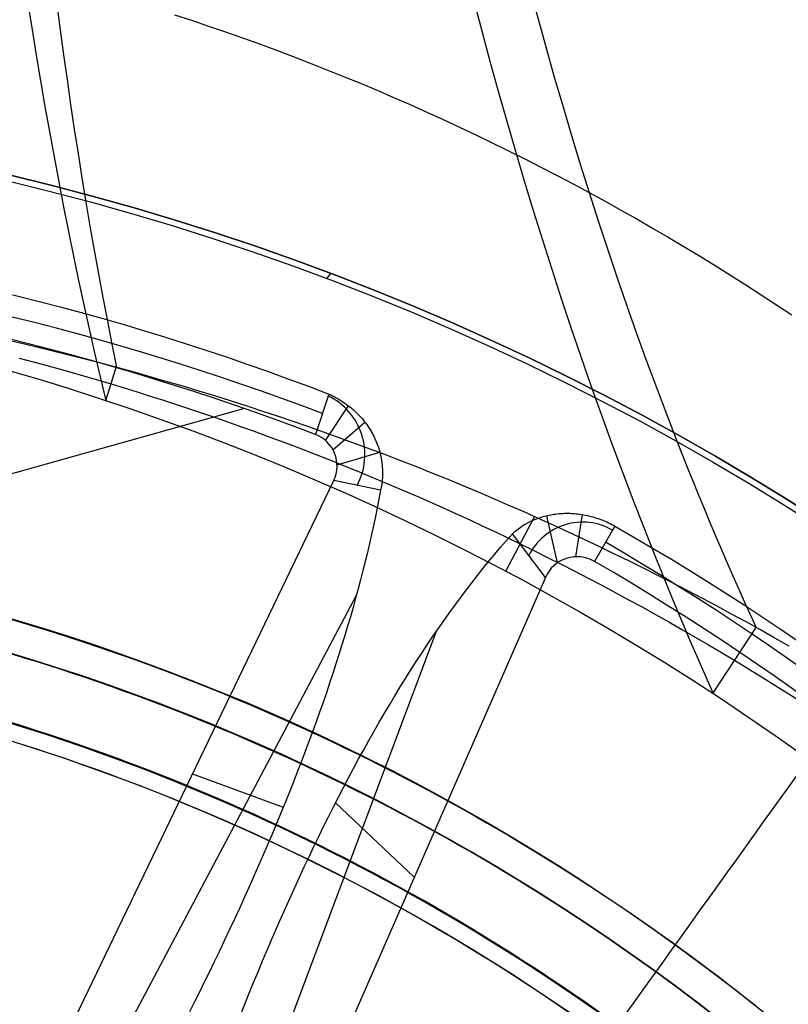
# Model space of a CAD drawing. Extents: x 5157 to 5867, y -156 to 1031.
# Tile 69 of 87: x 5535 to 5558, y 684 to 713. Entities that reach past the tile are written whole.
import ezdxf

# ---------------------------------------------------------------- set-up
doc = ezdxf.new("R2010")
doc.units = 0
doc.layers.add('1', color=7, linetype='CONTINUOUS')

msp = doc.modelspace()

# ---------------------------------------------------------------- linework, layer by layer
at = {"layer": '1', "color": 39}
for p, q in [((5544.628943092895, 705.7335008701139, 16.98230980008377), (5544.517062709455, 705.5776881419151, 16.98230980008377)), ((5544.628943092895, 705.7335008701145, 24.54245504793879), (5544.517062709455, 705.5776881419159, 24.54245504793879)), ((5537.879273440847, 701.9210080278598, 20.75699345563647), (5538.197967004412, 702.9067948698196, 15.78342742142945)), ((5544.575960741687, 702.1121996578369, 28.58469096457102), (5544.17244058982, 700.9026688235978, 26.28278870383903)), ((5542.042327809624, 701.6764913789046, 26.28278870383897), (5506.348220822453, 691.6931396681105, 26.28278870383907)), ((5544.478130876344, 700.7192586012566, 26.28278870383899), (5545.164886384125, 701.7596235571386, 28.70117698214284)), ((5544.701060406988, 700.4410491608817, 26.28278870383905), (5545.662659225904, 701.2653159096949, 28.9882660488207)), ((5544.823356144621, 699.9837153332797, 26.28278870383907), (5546.107392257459, 700.3704915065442, 29.66183728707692)), ((5536.249366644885, 681.9204054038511, 26.28278870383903), (5544.723685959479, 699.5208973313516, 26.28278870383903)), ((5546.131214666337, 699.2234072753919, 30.67570315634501), (5544.723685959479, 699.5208973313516, 26.28278870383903)), ((5549.891846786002, 696.7995074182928, 20.75718995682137), (5550.752865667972, 698.4301612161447, 16.0211698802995)), ((5551.445823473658, 697.0515614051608, 26.28278870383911), (5551.1170461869, 698.4625538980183, 29.23114752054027)), ((5551.993373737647, 697.2304530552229, 26.28278870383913), (5552.192090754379, 698.4961586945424, 28.66625885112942)), ((5553.166731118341, 698.1474485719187, 28.49223661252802), (5552.552055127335, 697.0902253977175, 26.28278870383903)), ((5551.077698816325, 696.6085343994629, 26.28278870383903), (5550.085901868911, 697.9189554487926, 30.19182445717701)), ((5551.077698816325, 696.6085343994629, 26.28278870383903), (5543.203337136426, 678.6193074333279, 26.28278870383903)), ((5537.47361203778, 681.114863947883, 33.32812985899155), (5545.406715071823, 696.0748968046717, 33.32812985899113)), ((5556.109265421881, 693.1318968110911, 20.75717454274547), (5557.40697445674, 695.110098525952, 16.25868550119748)), ((5547.801180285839, 694.9861095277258, 33.30493165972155), (5541.868122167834, 679.2037664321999, 33.30493165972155)), ((5540.486526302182, 690.7206513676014, 26.28278870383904), (5543.211026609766, 689.7169293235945, 37.30923663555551)), ((5547.140517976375, 687.6139209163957, 26.28278870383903), (5544.775188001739, 689.8438790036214, 36.94072651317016))]:
    msp.add_line(p, q, dxfattribs=at)
at = {"layer": '1', "color": 35}
for points in [[(5534.934259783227, 695.3858811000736), (5535.319716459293, 695.2722640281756), (5535.704459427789, 695.1562599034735), (5536.088475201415, 695.0378756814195), (5536.471750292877, 694.9171183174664), (5536.854271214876, 694.7939947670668), (5537.236024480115, 694.6685119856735), (5537.616996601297, 694.540676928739), (5537.997174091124, 694.4104965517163), (5538.3765434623, 694.2779778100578), (5538.755091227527, 694.1431276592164), (5539.132803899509, 694.0059530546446), (5539.509667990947, 693.866460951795), (5539.885670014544, 693.7246583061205), (5540.260796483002, 693.5805520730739), (5540.635033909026, 693.4341492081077), (5541.008368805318, 693.2854566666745), (5541.38078768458, 693.134481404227), (5541.752277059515, 692.981230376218), (5542.122823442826, 692.8257105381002), (5542.492413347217, 692.6679288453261), (5542.861033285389, 692.5078922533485), (5543.228669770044, 692.3456077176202), (5543.595309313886, 692.1810821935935), (5543.960938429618, 692.0143226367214), (5544.325543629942, 691.8453360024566), (5544.689111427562, 691.6741292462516), (5545.05162833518, 691.5007093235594), (5545.413080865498, 691.3250831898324), (5545.77345553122, 691.1472578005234), (5546.132738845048, 690.967240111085), (5546.490917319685, 690.78503707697), (5546.847977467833, 690.6006556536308), (5547.203905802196, 690.4141027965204), (5547.558688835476, 690.2253854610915), (5547.912313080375, 690.0345106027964), (5548.264765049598, 689.8414851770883), (5548.616031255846, 689.6463161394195), (5548.966098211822, 689.4490104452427), (5549.31495243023, 689.2495750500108), (5549.662580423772, 689.0480169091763), (5550.00896870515, 688.8443429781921), (5550.354103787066, 688.6385602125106), (5550.697972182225, 688.4306755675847), (5551.040560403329, 688.2206959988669), (5551.38185496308, 688.00862846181), (5551.721842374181, 687.7944799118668), (5552.060509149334, 687.5782573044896), (5552.397841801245, 687.3599675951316), (5552.733826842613, 687.1396177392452), (5553.068450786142, 686.9172146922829), (5553.401700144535, 686.6927654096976), (5553.733561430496, 686.4662768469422), (5554.064021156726, 686.237755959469), (5554.393065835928, 686.0072097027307), (5554.720681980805, 685.7746450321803), (5555.04685610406, 685.5400689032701), (5555.371574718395, 685.303488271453), (5555.694824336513, 685.0649100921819), (5556.016591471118, 684.8243413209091), (5556.336862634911, 684.5817889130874), (5556.655624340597, 684.3372598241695), (5556.972863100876, 684.0907610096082), (5557.288565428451, 683.842299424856), (5557.602717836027, 683.5918820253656)], [(5555.730442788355, 683.7866489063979), (5555.415061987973, 684.0254976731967), (5555.098208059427, 684.2623930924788), (5554.779894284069, 684.4973283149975), (5554.460133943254, 684.730296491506), (5554.138940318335, 684.9612907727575), (5553.816326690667, 685.1903043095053), (5553.492306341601, 685.4173302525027), (5553.166892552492, 685.6423617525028), (5552.840098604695, 685.8653919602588), (5552.511937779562, 686.086414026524), (5552.182423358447, 686.3054211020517), (5551.851568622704, 686.5224063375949), (5551.519386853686, 686.737362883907), (5551.185891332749, 686.9502838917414), (5550.851095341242, 687.161162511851), (5550.515012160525, 687.3699918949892), (5550.177655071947, 687.5767651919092), (5549.839037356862, 687.7814755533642), (5549.499172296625, 687.9841161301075), (5549.15807317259, 688.1846800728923), (5548.81575326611, 688.383160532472), (5548.472225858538, 688.5795506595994), (5548.127504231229, 688.7738436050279), (5547.781601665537, 688.9660325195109), (5547.434531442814, 689.1561105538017), (5547.086306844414, 689.3440708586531), (5546.736941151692, 689.529906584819), (5546.386447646, 689.713610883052), (5546.034839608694, 689.8951769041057), (5545.682130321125, 690.0745977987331), (5545.328333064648, 690.2518667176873), (5544.973461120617, 690.4269768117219), (5544.617527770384, 690.5999212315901), (5544.260546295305, 690.770693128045), (5543.902529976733, 690.9392856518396), (5543.543492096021, 691.1056919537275), (5543.183445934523, 691.2699051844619), (5542.822404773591, 691.4319184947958), (5542.460381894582, 691.5917250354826), (5542.097390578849, 691.7493179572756), (5541.733444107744, 691.9046904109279), (5541.36855576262, 692.0578355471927), (5541.002738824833, 692.2087465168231), (5540.636006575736, 692.3574164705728), (5540.268372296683, 692.5038385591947), (5539.899849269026, 692.6480059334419), (5539.53045077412, 692.7899117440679), (5539.160190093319, 692.9295491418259), (5538.789080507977, 693.066911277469), (5538.417135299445, 693.2019913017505), (5538.04436774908, 693.3347823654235), (5537.670791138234, 693.4652776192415), (5537.29641874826, 693.5934702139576), (5536.921263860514, 693.719353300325), (5536.545339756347, 693.8429200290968), (5536.168659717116, 693.9641635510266), (5535.79123702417, 694.0830770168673), (5535.413084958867, 694.1996535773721), (5535.034216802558, 694.3138863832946)], [(5552.574554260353, 683.623487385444), (5552.215345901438, 683.8745692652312), (5551.854399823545, 684.1231419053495), (5551.491732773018, 684.3691918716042), (5551.127361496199, 684.612705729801), (5550.761302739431, 684.8536700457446), (5550.393573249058, 685.0920713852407), (5550.024189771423, 685.3278963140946), (5549.653169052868, 685.5611313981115), (5549.280527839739, 685.7917632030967), (5548.906282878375, 686.0197782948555), (5548.530450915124, 686.2451632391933), (5548.153048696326, 686.4679046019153), (5547.774092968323, 686.6879889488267), (5547.39360047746, 686.905402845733), (5547.011587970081, 687.1201328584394), (5546.628072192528, 687.3321655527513), (5546.243069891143, 687.541487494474), (5545.856597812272, 687.7480852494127), (5545.468672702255, 687.9519453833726), (5545.079311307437, 688.1530544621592), (5544.688530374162, 688.3513990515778), (5544.296346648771, 688.5469657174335), (5543.902776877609, 688.7397410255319), (5543.507838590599, 688.9297128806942), (5543.111552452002, 689.1168745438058), (5542.713939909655, 689.3012206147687), (5542.3150224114, 689.4827456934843), (5541.914821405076, 689.6614443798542), (5541.513358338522, 689.8373112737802), (5541.11065465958, 690.0103409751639), (5540.706731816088, 690.1805280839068), (5540.301611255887, 690.3478671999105), (5539.895314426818, 690.512352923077), (5539.487862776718, 690.6739798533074), (5539.07927775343, 690.8327425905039), (5538.669580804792, 690.9886357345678), (5538.258793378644, 691.1416538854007), (5537.846936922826, 691.2917916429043), (5537.434032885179, 691.4390436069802), (5537.020102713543, 691.5834043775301), (5536.605167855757, 691.7248685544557), (5536.18924975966, 691.8634307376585), (5535.772369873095, 691.9990855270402), (5535.3545496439, 692.1318275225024), (5534.935810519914, 692.2616513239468)], [(5534.942325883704, 692.2829097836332), (5535.361213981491, 692.1530397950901), (5535.779182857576, 692.0202505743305), (5536.196211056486, 691.8845475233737), (5536.612277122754, 691.7459360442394), (5537.027359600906, 691.6044215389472), (5537.441437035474, 691.4600094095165), (5537.854487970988, 691.3127050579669), (5538.266490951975, 691.1625138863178), (5538.677424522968, 691.0094412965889), (5539.087267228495, 690.8534926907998), (5539.495997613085, 690.69467347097), (5539.903594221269, 690.532989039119), (5540.310035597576, 690.3684447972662), (5540.715300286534, 690.2010461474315), (5541.119366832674, 690.0307984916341), (5541.522213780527, 689.8577072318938), (5541.923819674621, 689.68177777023), (5542.324163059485, 689.5030155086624), (5542.72322247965, 689.3214258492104), (5543.120976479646, 689.1370141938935), (5543.517403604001, 688.9497859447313), (5543.912482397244, 688.7597465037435), (5544.306192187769, 688.5669026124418), (5544.698515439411, 688.3712663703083), (5545.089435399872, 688.1728512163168), (5545.478935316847, 687.9716705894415), (5545.866998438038, 687.7677379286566), (5546.253608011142, 687.5610666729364), (5546.638747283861, 687.3516702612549), (5547.02239950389, 687.1395621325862), (5547.404547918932, 686.9247557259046), (5547.785175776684, 686.707264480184), (5548.164266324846, 686.4871018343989), (5548.541802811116, 686.2642812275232), (5548.917768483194, 686.038816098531), (5549.292146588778, 685.8107198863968), (5549.664920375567, 685.5800060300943), (5550.036073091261, 685.346687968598), (5550.405587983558, 685.1107791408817), (5550.773448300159, 684.87229298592), (5551.139637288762, 684.6312429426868), (5551.504138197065, 684.3876424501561), (5551.866934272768, 684.1415049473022), (5552.22800876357, 683.8928438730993), (5552.58734491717, 683.6416726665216)], [(5552.587344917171, 683.6416726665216), (5552.228008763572, 683.8928438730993), (5551.86693427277, 684.1415049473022), (5551.504138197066, 684.3876424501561), (5551.139637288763, 684.6312429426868), (5550.77344830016, 684.87229298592), (5550.40558798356, 685.1107791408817), (5550.036073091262, 685.346687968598), (5549.664920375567, 685.5800060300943), (5549.292146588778, 685.8107198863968), (5548.917768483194, 686.0388160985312), (5548.541802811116, 686.2642812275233), (5548.164266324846, 686.4871018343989), (5547.785175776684, 686.7072644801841), (5547.404547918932, 686.9247557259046), (5547.02239950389, 687.1395621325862), (5546.638747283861, 687.3516702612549), (5546.253608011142, 687.5610666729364), (5545.866998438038, 687.7677379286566), (5545.478935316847, 687.9716705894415), (5545.089435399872, 688.1728512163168), (5544.698515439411, 688.3712663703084), (5544.30619218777, 688.5669026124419), (5543.912482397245, 688.7597465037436), (5543.517403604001, 688.9497859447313), (5543.120976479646, 689.1370141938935), (5542.72322247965, 689.3214258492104), (5542.324163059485, 689.5030155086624), (5541.923819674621, 689.68177777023), (5541.522213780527, 689.8577072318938), (5541.119366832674, 690.0307984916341), (5540.715300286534, 690.2010461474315), (5540.310035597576, 690.3684447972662), (5539.903594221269, 690.532989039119), (5539.495997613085, 690.69467347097), (5539.087267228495, 690.8534926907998), (5538.677424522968, 691.0094412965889), (5538.266490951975, 691.1625138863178), (5537.854487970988, 691.3127050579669), (5537.441437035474, 691.4600094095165), (5537.027359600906, 691.6044215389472), (5536.612277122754, 691.7459360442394), (5536.196211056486, 691.8845475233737), (5535.779182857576, 692.0202505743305), (5535.361213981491, 692.1530397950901), (5534.942325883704, 692.2829097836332)]]:
    msp.add_lwpolyline(points, dxfattribs=at)
at = {"layer": '1', "color": 39}
for points in [[(5550.635982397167, 714.2013722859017, 20.75518862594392), (5550.870720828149, 713.327586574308, 20.60258753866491), (5551.11082490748, 712.457221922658, 20.44598654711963), (5551.356300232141, 711.5903524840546, 20.28539862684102), (5551.607152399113, 710.7270524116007, 20.12083675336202), (5551.863387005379, 709.8673958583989, 19.95231390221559), (5552.12500964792, 709.0114569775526, 19.77984304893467), (5552.392025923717, 708.1593099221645, 19.6034371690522), (5552.664353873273, 707.3112986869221, 19.4231675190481), (5552.942083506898, 706.4672271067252, 19.2389926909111), (5553.225220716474, 705.6271713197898, 19.05092706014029), (5553.513771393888, 704.7912074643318, 18.85898500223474), (5553.807741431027, 703.959411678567, 18.66318089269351), (5554.107136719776, 703.1318601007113, 18.4635291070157), (5554.411963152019, 702.3086288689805, 18.26004402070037), (5554.722226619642, 701.4897941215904, 18.0527400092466), (5555.037933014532, 700.6754319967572, 17.84163144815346), (5555.359088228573, 699.8656186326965, 17.62673271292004), (5555.52171098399, 699.4624415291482, 17.51786652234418), (5555.685698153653, 699.0604301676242, 17.4080581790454), (5555.851050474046, 698.6595940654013, 17.29730947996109), (5556.017768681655, 698.2599427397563, 17.18562222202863), (5556.185853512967, 697.8614857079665, 17.0729982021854), (5556.355305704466, 697.4642324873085, 16.95943921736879), (5556.526125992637, 697.0681925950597, 16.84494706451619), (5556.698315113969, 696.6733755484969, 16.72952354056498), (5556.871873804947, 696.279790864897, 16.61317044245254), (5557.046802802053, 695.887448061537, 16.49588956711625), (5557.223102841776, 695.4963566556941, 16.3776827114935), (5557.400774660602, 695.1065261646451, 16.25855167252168)], [(5535.543661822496, 713.8202263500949, 22.5678548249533), (5535.666855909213, 713.0451206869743, 22.47026437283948), (5535.793126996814, 712.2738809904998, 22.37059207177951), (5535.922467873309, 711.5065708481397, 22.26883792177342), (5536.054871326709, 710.7432538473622, 22.1650019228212), (5536.190330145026, 709.9839935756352, 22.05908407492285), (5536.328837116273, 709.2288536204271, 21.95108437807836), (5536.470385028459, 708.4778975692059, 21.84100283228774), (5536.614966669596, 707.7311890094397, 21.728839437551), (5536.762574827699, 706.9887915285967, 21.61459419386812), (5536.913202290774, 706.2507687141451, 21.49826710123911), (5537.066841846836, 705.517184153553, 21.37985815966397), (5537.223486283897, 704.7881014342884, 21.2593673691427), (5537.383128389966, 704.0635841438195, 21.13679472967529), (5537.545760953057, 703.3436958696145, 21.01214024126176), (5537.711376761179, 702.6285001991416, 20.8854039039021), (5537.879968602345, 701.9180607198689, 20.75658571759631)], [(5536.413844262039, 713.7978318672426, 17.50306145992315), (5536.51232342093, 713.0425395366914, 17.40169915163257), (5536.613766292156, 712.2911502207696, 17.29843301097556), (5536.718183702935, 711.5437312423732, 17.19326783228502), (5536.825586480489, 710.8003499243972, 17.08620840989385), (5536.935985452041, 710.0610735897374, 16.97725953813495), (5537.049391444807, 709.3259695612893, 16.86642601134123), (5537.165815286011, 708.5951051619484, 16.75371262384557), (5537.285267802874, 707.86854771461, 16.63912416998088), (5537.407759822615, 707.1463645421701, 16.52266544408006), (5537.533302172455, 706.4286229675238, 16.40434124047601), (5537.661905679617, 705.7153903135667, 16.28415635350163), (5537.79358117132, 705.0067339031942, 16.16211557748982), (5537.928339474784, 704.302721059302, 16.03822370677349), (5538.066191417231, 703.6034191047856, 15.91248553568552), (5538.207147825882, 702.9088953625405, 15.78490585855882)], [(5548.933711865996, 713.9128821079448, 25.62432139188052), (5549.1715069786, 713.0039074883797, 25.47045004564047), (5549.414734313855, 712.0981872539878, 25.3123218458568), (5549.663379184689, 711.1957873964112, 25.14993679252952), (5549.917426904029, 710.2967739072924, 24.98329488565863), (5550.176862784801, 709.4012127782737, 24.81239612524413), (5550.441672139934, 708.5091700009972, 24.63724051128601), (5550.711840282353, 707.6207115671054, 24.45782804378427), (5550.987352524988, 706.7359034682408, 24.27415872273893), (5551.268194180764, 705.8548116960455, 24.08623254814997), (5551.554350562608, 704.9775022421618, 23.8940495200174), (5551.845806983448, 704.1040410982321, 23.69760963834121), (5552.142548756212, 703.2344942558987, 23.49691290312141), (5552.444561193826, 702.3689277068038, 23.291959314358), (5552.751829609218, 701.50740744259, 23.08274887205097), (5553.064339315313, 700.6499994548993, 22.86928157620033), (5553.382075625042, 699.7967697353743, 22.65155742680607), (5553.705023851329, 698.947784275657, 22.4295764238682), (5554.033169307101, 698.10310906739, 22.20333856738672), (5554.366497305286, 697.2628101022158, 21.97284385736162), (5554.704993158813, 696.4269533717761, 21.73809229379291), (5554.876174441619, 696.0107114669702, 21.61912019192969), (5555.048642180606, 695.5956048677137, 21.49908387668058), (5555.222394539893, 695.1816418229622, 21.37798334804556), (5555.397429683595, 694.7688305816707, 21.25581860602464), (5555.573745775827, 694.3571793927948, 21.13258965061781), (5555.751340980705, 693.9466965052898, 21.00829648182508), (5555.930213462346, 693.5373901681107, 20.88293909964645), (5556.110361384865, 693.1292686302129, 20.75651750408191)], [(5539.939422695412, 713.4921149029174, 18.02943570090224), (5540.452782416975, 713.324310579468, 18.09088787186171), (5540.965076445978, 713.1526215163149, 18.15245867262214), (5541.476277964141, 712.9770597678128, 18.21414901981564), (5541.986360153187, 712.797637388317, 18.27595983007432), (5542.495296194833, 712.6143664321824, 18.33789202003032), (5543.003059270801, 712.4272589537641, 18.39994650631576), (5543.509622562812, 712.2363270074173, 18.46212420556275), (5544.014959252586, 712.0415826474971, 18.52442603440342), (5544.519042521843, 711.8430379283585, 18.58685290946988), (5545.021845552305, 711.6407049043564, 18.64940574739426), (5545.523341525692, 711.4345956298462, 18.71208546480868), (5546.023503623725, 711.2247221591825, 18.77489297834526), (5546.522305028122, 711.0110965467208, 18.83782920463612), (5547.019718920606, 710.7937308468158, 18.90089506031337), (5547.515718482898, 710.5726371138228, 18.96409146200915), (5548.010276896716, 710.3478274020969, 19.02741932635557), (5548.503367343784, 710.119313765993, 19.09087956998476), (5548.99496300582, 709.8871082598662, 19.15447310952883), (5549.485037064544, 709.6512229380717, 19.2182008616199), (5549.973562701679, 709.4116698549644, 19.2820637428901), (5550.460513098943, 709.1684610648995, 19.34606266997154), (5550.945861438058, 708.921608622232, 19.41019855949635), (5551.429580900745, 708.6711245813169, 19.47447232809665), (5551.911644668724, 708.4170209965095, 19.53888489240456), (5552.392025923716, 708.1593099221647, 19.6034371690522), (5552.870698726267, 707.8980037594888, 19.66813254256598), (5553.34764065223, 707.6331162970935, 19.73298426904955), (5553.822830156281, 707.3646616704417, 19.79800807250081), (5554.296245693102, 707.0926540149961, 19.86321967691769), (5554.767865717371, 706.81710746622, 19.92863480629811), (5555.237668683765, 706.5380361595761, 19.99426918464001), (5555.705633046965, 706.2554542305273, 20.0601385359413), (5556.171737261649, 705.9693758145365, 20.1262585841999), (5556.635959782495, 705.6798150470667, 20.19264505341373), (5557.098279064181, 705.3867860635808, 20.25931366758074), (5557.558673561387, 705.0903029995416, 20.32628015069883), (5558.017121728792, 704.790379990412, 20.39356022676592), (5558.473602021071, 704.4870311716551, 20.46116961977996)], [(5558.399031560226, 694.5459928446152, 16.30173827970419), (5557.968033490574, 694.7909460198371, 16.28152775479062), (5557.535633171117, 695.033447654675, 16.26185232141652), (5557.101844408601, 695.2734887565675, 16.24270167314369), (5556.66668100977, 695.5110603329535, 16.22406550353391), (5556.23015678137, 695.7461533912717, 16.20593350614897), (5555.792285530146, 695.9787589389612, 16.18829537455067), (5555.353081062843, 696.2088679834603, 16.17114080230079), (5554.912557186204, 696.436471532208, 16.15445948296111), (5554.470727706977, 696.6615605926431, 16.13824111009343), (5554.027606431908, 696.8841261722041, 16.12247537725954), (5553.58320716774, 697.10415927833, 16.10715197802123), (5553.137543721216, 697.3216509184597, 16.09226060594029), (5552.690629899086, 697.5365921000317, 16.0777909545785), (5552.242479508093, 697.7489738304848, 16.06373271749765), (5551.793106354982, 697.9587871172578, 16.05007558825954), (5551.342524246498, 698.1660229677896, 16.03680926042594), (5550.890746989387, 698.3706723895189, 16.02392342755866), (5550.437788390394, 698.5727263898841, 16.01140778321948), (5549.983662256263, 698.7721759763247, 15.99925202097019), (5549.52838239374, 698.9690121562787, 15.98744583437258), (5549.07196260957, 699.1632259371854, 15.97597891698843), (5548.614416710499, 699.3548083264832, 15.96484096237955), (5548.155758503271, 699.5437503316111, 15.9540216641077), (5547.696001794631, 699.7300429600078, 15.94351071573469), (5547.235160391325, 699.9136772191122, 15.93329781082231), (5546.773248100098, 700.0946441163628, 15.92337264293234), (5546.310278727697, 700.2729346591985, 15.91372490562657), (5545.846266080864, 700.4485398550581, 15.90434429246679), (5545.381223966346, 700.6214507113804, 15.89522049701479), (5544.915166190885, 700.791658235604, 15.88634321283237), (5544.448106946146, 700.9591532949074, 15.87770329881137), (5543.980061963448, 701.1239261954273, 15.86929627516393), (5543.511047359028, 701.2859671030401, 15.86111882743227), (5543.041079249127, 701.4452661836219, 15.85316764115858), (5542.570173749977, 701.6018136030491, 15.84543940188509), (5542.098346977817, 701.7555995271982, 15.83793079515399), (5541.625615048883, 701.9066141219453, 15.83063850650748), (5541.151994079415, 702.0548475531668, 15.82355922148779), (5540.677500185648, 702.2002899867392, 15.81668962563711), (5540.202149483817, 702.3429315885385, 15.81002640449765), (5539.725958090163, 702.4827625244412, 15.80356624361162), (5539.24894212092, 702.6197729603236, 15.79730582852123), (5538.771117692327, 702.753953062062, 15.79124184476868), (5538.29250092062, 702.8852929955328, 15.78537097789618), (5537.813107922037, 703.0137829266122, 15.77968991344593), (5537.332954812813, 703.1394130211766, 15.77419533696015), (5536.852057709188, 703.2621734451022, 15.76888393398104), (5536.370432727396, 703.3820543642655, 15.76375239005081), (5535.888095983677, 703.4990459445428, 15.75879739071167), (5535.405063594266, 703.6131383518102, 15.75401562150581), (5534.9213516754, 703.7243217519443, 15.74940376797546)], [(5535.278091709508, 703.1894056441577, 18.25026495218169), (5535.970576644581, 703.0051076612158, 18.2536822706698), (5536.661581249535, 702.8145800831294, 18.25730237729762), (5537.35105383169, 702.6178386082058, 18.261131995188), (5538.038942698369, 702.4148989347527, 18.26517784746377), (5538.43274048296, 702.2957141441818, 18.26759848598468), (5538.82599101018, 702.1744999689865, 18.2700937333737), (5539.218684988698, 702.0512607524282, 18.27266485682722), (5539.610813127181, 701.9260008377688, 18.27531312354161), (5540.0023661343, 701.7987245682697, 18.27803980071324), (5540.393334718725, 701.6694362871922, 18.28084615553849), (5540.783709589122, 701.5381403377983, 18.28373345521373), (5541.173481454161, 701.4048410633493, 18.28670296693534), (5541.562641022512, 701.269542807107, 18.28975595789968), (5541.951179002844, 701.1322499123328, 18.29289369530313), (5542.339086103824, 700.9929667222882, 18.29611744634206), (5542.726353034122, 700.851697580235, 18.29942847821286), (5543.112970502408, 700.7084468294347, 18.30282805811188), (5543.498929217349, 700.5632188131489, 18.30631745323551), (5543.884219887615, 700.416017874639, 18.30989793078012), (5544.268833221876, 700.2668483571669, 18.31357075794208), (5544.652759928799, 700.1157146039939, 18.31733720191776), (5545.035990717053, 699.9626209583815, 18.32119852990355), (5545.418516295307, 699.8075717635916, 18.3251560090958), (5545.800327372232, 699.6505713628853, 18.32921090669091), (5546.181414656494, 699.4916240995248, 18.33336448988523), (5546.561768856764, 699.3307343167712, 18.33761802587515), (5546.941380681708, 699.1679063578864, 18.34197278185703), (5547.320240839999, 699.0031445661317, 18.34643002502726), (5547.698340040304, 698.8364532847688, 18.3509910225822), (5548.075668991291, 698.6678368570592, 18.35565704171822), (5548.45221840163, 698.4972996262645, 18.36042934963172), (5548.827978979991, 698.3248459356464, 18.36530921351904), (5549.20294143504, 698.1504801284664, 18.37029790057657), (5549.57709647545, 697.9742065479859, 18.37539667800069), (5549.950434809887, 697.7960295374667, 18.38060681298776), (5550.322947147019, 697.6159534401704, 18.38592957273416), (5550.733475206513, 697.4148277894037, 18.3919425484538), (5551.142970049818, 697.2113941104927, 18.39810032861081), (5551.55141774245, 697.0056564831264, 18.40440873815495), (5551.958804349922, 696.7976189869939, 18.41087360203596), (5552.365115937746, 696.5872857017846, 18.41750074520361), (5552.770338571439, 696.3746607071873, 18.42429599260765), (5553.174458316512, 696.1597480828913, 18.43126516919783), (5553.577461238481, 695.9425519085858, 18.43841409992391), (5553.979333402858, 695.7230762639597, 18.44574860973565), (5554.380060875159, 695.5013252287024, 18.45327452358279), (5554.779629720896, 695.2773028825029, 18.4609976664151), (5555.178026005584, 695.0510133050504, 18.46892386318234), (5555.575235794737, 694.8224605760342, 18.47705893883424), (5555.971245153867, 694.5916487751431, 18.48540871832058), (5556.36604014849, 694.3585819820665, 18.49397902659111), (5556.759606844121, 694.1232642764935, 18.50277568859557), (5557.228093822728, 693.8392328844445, 18.51358811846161), (5557.69478642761, 693.5520053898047, 18.52474175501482), (5558.159662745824, 693.2615915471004, 18.53624652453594), (5558.622700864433, 692.9680011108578, 18.54811235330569)], [(5544.575960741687, 702.1121996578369, 28.58469096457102), (5544.632840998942, 702.0857008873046, 28.58864981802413), (5544.68902210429, 702.0581240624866, 28.59392880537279), (5544.744479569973, 702.0294862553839, 28.6005190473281), (5544.79918890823, 701.999804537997, 28.60841166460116), (5544.8531256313, 701.9690959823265, 28.61759777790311), (5544.906265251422, 701.9373776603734, 28.62806850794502), (5544.958583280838, 701.9046666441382, 28.63981497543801), (5545.010055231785, 701.8709800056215, 28.65282830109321), (5545.061735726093, 701.8355765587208, 28.6674223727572), (5545.112300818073, 701.7993196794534, 28.68326204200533), (5545.161749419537, 701.7622291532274, 28.7003248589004), (5545.210080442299, 701.7243247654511, 28.71858837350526), (5545.257292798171, 701.6856263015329, 28.73803013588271), (5545.303385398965, 701.6461535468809, 28.75862769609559), (5545.348357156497, 701.6059262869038, 28.78035860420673), (5545.392206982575, 701.5649643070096, 28.80320041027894), (5545.437509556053, 701.520713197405, 28.8286307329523), (5545.481381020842, 701.4758409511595, 28.85516590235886), (5545.523830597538, 701.4303751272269, 28.88277116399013), (5545.564867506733, 701.3843432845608, 28.91141176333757), (5545.604500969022, 701.337772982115, 28.94105294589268), (5545.642740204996, 701.290691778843, 28.97165995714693), (5545.679594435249, 701.2431272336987, 29.00319804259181), (5545.715072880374, 701.1951069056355, 29.03563244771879), (5545.749184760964, 701.1466583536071, 29.06892841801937), (5545.781939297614, 701.0978091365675, 29.10305119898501), (5545.813345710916, 701.0485868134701, 29.13796603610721), (5545.843413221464, 700.9990189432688, 29.17363817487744), (5545.872151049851, 700.9491330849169, 29.21003286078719), (5545.899568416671, 700.8989567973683, 29.24711533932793), (5545.925674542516, 700.8485176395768, 29.28485085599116), (5545.95047864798, 700.797843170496, 29.32320465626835), (5545.972240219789, 700.7508595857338, 29.35914319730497), (5545.99289408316, 700.7037546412, 29.39552681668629), (5546.0124498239, 700.6565373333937, 29.43234101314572), (5546.030917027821, 700.6092166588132, 29.46957128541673), (5546.048305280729, 700.5618016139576, 29.50720313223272), (5546.064624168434, 700.5143011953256, 29.54522205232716), (5546.079883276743, 700.4667243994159, 29.58361354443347), (5546.094092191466, 700.4190802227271, 29.62236310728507), (5546.119397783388, 700.3236257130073, 29.70087844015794), (5546.140617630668, 700.2280096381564, 29.78065204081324), (5546.157828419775, 700.132303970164, 29.86156789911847), (5546.171106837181, 700.0365806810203, 29.9435100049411), (5546.181104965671, 699.933446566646, 30.03286401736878), (5546.186700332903, 699.8304472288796, 30.12316258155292), (5546.187953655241, 699.7277277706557, 30.2142434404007), (5546.184925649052, 699.6254332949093, 30.30594433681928), (5546.177677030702, 699.523708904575, 30.39810301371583), (5546.166268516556, 699.4226997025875, 30.49055721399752), (5546.150760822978, 699.3225507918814, 30.58314468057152), (5546.131214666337, 699.2234072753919, 30.67570315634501)], [(5546.131214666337, 699.2234072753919, 30.67570315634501), (5546.082028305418, 698.9615413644, 30.91603740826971), (5546.030393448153, 698.6982215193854, 31.15391241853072), (5545.976322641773, 698.4334627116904, 31.38931183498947), (5545.919828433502, 698.1672799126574, 31.62221930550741), (5545.860923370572, 697.899688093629, 31.85261847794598), (5545.799620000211, 697.6307022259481, 32.08049300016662), (5545.735930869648, 697.3603372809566, 32.30582652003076), (5545.66986852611, 697.0886082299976, 32.52860268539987), (5545.601445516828, 696.8155300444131, 32.74880514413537), (5545.530674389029, 696.5411176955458, 32.96641754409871), (5545.457567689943, 696.2653861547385, 33.18142353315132), (5545.382137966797, 695.9883503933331, 33.39380675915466), (5545.30439776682, 695.7100253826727, 33.60355086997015), (5545.224359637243, 695.4304260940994, 33.81063951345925), (5545.142036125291, 695.149567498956, 34.01505633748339), (5545.057439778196, 694.8674645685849, 34.21678498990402), (5544.970583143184, 694.5841322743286, 34.41580911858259), (5544.881478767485, 694.2995855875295, 34.61211237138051), (5544.790139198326, 694.0138394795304, 34.80567839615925), (5544.696576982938, 693.7269089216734, 34.99649084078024), (5544.600804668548, 693.4388088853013, 35.18453335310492), (5544.502834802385, 693.1495543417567, 35.36978958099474), (5544.402679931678, 692.8591602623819, 35.55224317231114), (5544.300352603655, 692.5676416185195, 35.73187777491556), (5544.195865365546, 692.2750133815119, 35.90867703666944), (5544.089230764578, 691.9812905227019, 36.08262460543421), (5543.98046134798, 691.6864880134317, 36.25370412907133), (5543.869569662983, 691.3906208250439, 36.42189925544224), (5543.756568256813, 691.0937039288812, 36.58719363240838), (5543.641469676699, 690.7957522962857, 36.74957090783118), (5543.524286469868, 690.4967808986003, 36.9090147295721), (5543.405031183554, 690.1968047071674, 37.06550874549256), (5543.277485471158, 689.8804641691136, 37.22677949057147), (5543.147836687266, 689.5633673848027, 37.38458184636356), (5543.016111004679, 689.2455312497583, 37.538905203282), (5542.882334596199, 688.9269726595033, 37.68973895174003), (5542.746533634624, 688.6077085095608, 37.83707248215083), (5542.608734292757, 688.2877556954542, 37.98089518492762), (5542.468962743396, 687.9671311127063, 38.1211964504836), (5542.327245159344, 687.6458516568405, 38.25796566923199), (5542.1836077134, 687.3239342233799, 38.39119223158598), (5542.038076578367, 687.0013957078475, 38.52086552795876), (5541.890677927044, 686.6782530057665, 38.64697494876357), (5541.741437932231, 686.3545230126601, 38.7695098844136), (5541.590382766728, 686.0302226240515, 38.88845972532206), (5541.437538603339, 685.7053687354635, 39.00381386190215), (5541.282931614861, 685.3799782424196, 39.11556168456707), (5541.126587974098, 685.054068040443, 39.22369258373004), (5540.983729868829, 684.7589051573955, 39.31835453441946), (5540.839574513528, 684.4635038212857, 39.40999161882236), (5540.694144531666, 684.1678755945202, 39.49860057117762), (5540.54746254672, 683.8720320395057, 39.58417812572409), (5540.399551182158, 683.5759847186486, 39.66672101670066)], [(5550.085901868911, 697.9189554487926, 30.19182445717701), (5550.153727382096, 697.9789661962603, 30.10984563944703), (5550.224488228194, 698.0364628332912, 30.02822390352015), (5550.298081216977, 698.0913451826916, 29.94710682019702), (5550.374403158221, 698.1435130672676, 29.86664196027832), (5550.453350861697, 698.1928663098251, 29.78697689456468), (5550.53482113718, 698.2393047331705, 29.70825919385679), (5550.618710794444, 698.2827281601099, 29.63063642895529), (5550.704916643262, 698.323036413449, 29.55425617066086), (5550.788749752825, 698.3583033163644, 29.48308436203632), (5550.874702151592, 698.3906528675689, 29.41315211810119), (5550.962747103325, 698.4199885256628, 29.34457755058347), (5551.007545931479, 698.4334959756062, 29.31083630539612), (5551.052857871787, 698.4462137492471, 29.27747877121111), (5551.098679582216, 698.4581297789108, 29.24451971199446), (5551.145007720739, 698.4692319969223, 29.21197389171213), (5551.191838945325, 698.4795083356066, 29.17985607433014), (5551.239169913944, 698.4889467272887, 29.14818102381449), (5551.286997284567, 698.497535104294, 29.11696350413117), (5551.335317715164, 698.5052613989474, 29.08621827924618), (5551.384127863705, 698.512113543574, 29.05596011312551), (5551.43342438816, 698.5180794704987, 29.02620376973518), (5551.488309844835, 698.523629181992, 28.99399633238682), (5551.543574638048, 698.5280798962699, 28.96253086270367), (5551.599210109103, 698.5314129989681, 28.93183284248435), (5551.655207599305, 698.5336098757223, 28.90192775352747), (5551.711558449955, 698.5346519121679, 28.87284107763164), (5551.76825400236, 698.5345204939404, 28.84459829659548), (5551.825285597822, 698.5331970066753, 28.8172248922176), (5551.882644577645, 698.5306628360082, 28.79074634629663), (5551.940322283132, 698.5268993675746, 28.76518814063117), (5551.998310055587, 698.5218879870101, 28.74057575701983), (5552.056599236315, 698.5156100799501, 28.71693467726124), (5552.11518116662, 698.5080470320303, 28.69429038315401), (5552.174047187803, 698.4991802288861, 28.67266835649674), (5552.233188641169, 698.488991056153, 28.65209407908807), (5552.292596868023, 698.4774608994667, 28.6325930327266), (5552.352263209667, 698.4645711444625, 28.61419069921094), (5552.404590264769, 698.4521783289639, 28.59903883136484), (5552.456899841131, 698.438762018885, 28.5848257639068), (5552.509166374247, 698.4243230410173, 28.57156563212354), (5552.561364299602, 698.4088622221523, 28.5592725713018), (5552.613468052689, 698.3923803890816, 28.54796071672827), (5552.665452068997, 698.3748783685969, 28.53764420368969), (5552.717290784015, 698.3563569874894, 28.52833716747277), (5552.768958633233, 698.336817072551, 28.52005374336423), (5552.819912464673, 698.3164714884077, 28.51287598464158), (5552.870564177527, 698.2951650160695, 28.50673844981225), (5552.920888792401, 698.2729030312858, 28.50164968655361), (5552.970861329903, 698.2496909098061, 28.49761824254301), (5553.020456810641, 698.22553402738, 28.49465266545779), (5553.069650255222, 698.2004377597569, 28.49276150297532), (5553.118416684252, 698.1744074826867, 28.49195330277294), (5553.166731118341, 698.1474485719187, 28.49223661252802)], [(5541.924671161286, 683.4781207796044, 39.52360707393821), (5542.05582061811, 683.8058703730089, 39.4297838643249), (5542.18779060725, 684.1321978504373, 39.33252276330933), (5542.320592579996, 684.457071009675, 39.23182966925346), (5542.454237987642, 684.780457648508, 39.12771048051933), (5542.58873828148, 685.1023255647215, 39.02017109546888), (5542.724104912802, 685.4226425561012, 38.90921741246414), (5542.860349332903, 685.7413764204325, 38.79485532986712), (5542.997482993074, 686.0584949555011, 38.67709074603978), (5543.135517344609, 686.3739659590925, 38.55592955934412), (5543.274463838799, 686.6877572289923, 38.43137766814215), (5543.414333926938, 686.9998365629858, 38.30344097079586), (5543.555139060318, 687.3101717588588, 38.17212536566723), (5543.696890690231, 687.6187306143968, 38.03743675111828), (5543.839600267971, 687.9254809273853, 37.89938102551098), (5543.983279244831, 688.2303904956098, 37.75796408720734), (5544.127939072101, 688.5334271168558, 37.61319183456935), (5544.273591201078, 688.8345585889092, 37.465070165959), (5544.420247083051, 689.1337527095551, 37.31360497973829), (5544.567918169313, 689.4309772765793, 37.15880217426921), (5544.716615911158, 689.7262000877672, 37.00066764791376), (5544.86635175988, 690.0193889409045, 36.83920729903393), (5545.016328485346, 690.308946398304, 36.67532470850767), (5545.167132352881, 690.5959831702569, 36.50842342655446), (5545.318765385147, 690.8804758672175, 36.33852243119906), (5545.471229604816, 691.1624010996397, 36.16564070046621), (5545.624527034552, 691.441735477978, 35.98979721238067), (5545.778659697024, 691.7184556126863, 35.81101094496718), (5545.933629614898, 691.9925381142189, 35.62930087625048), (5546.089438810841, 692.2639595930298, 35.44468598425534), (5546.24608930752, 692.5326966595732, 35.25718524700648), (5546.403583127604, 692.7987259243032, 35.06681764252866), (5546.561922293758, 693.0620239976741, 34.87360214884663), (5546.721108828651, 693.32256749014, 34.67755774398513), (5546.881144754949, 693.5803330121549, 34.47870340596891), (5547.04203209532, 693.8352971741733, 34.27705811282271), (5547.20377287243, 694.0874365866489, 34.07264084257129), (5547.366369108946, 694.3367278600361, 33.86547057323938), (5547.529822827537, 694.583147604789, 33.65556628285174), (5547.694136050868, 694.8266724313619, 33.44294694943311), (5547.859310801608, 695.0672789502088, 33.22763155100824), (5548.025349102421, 695.3049437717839, 33.00963906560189), (5548.192252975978, 695.5396435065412, 32.78898847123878), (5548.360024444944, 695.771354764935, 32.56569874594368), (5548.528665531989, 696.0000541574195, 32.33978886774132), (5548.698178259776, 696.2257182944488, 32.11127781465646), (5548.868564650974, 696.448323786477, 31.88018456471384), (5549.039826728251, 696.6678472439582, 31.64652809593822), (5549.211966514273, 696.8842652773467, 31.41032738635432), (5549.384986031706, 697.0975544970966, 31.1716014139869), (5549.55888730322, 697.3076915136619, 30.93036915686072), (5549.733672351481, 697.514652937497, 30.68664959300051), (5549.909343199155, 697.7184153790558, 30.44046170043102), (5550.085901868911, 697.9189554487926, 30.19182445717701)]]:
    msp.add_polyline3d(points, dxfattribs=at)
at = {"layer": '1', "color": 39, "extrusion": (0, 0, -1)}
for centre, radius, start, end in [((-5517.046464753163, 632.7577885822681, -24.54245504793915), 78.01440697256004, 35.68000775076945, 155.6800077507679), ((-5517.046464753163, 632.7577885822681, -24.54245504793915), 77.82911745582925, 35.6800077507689, 155.6800077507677), ((-5517.046464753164, 632.757788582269, -16.98230980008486), 77.82911745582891, 35.68000775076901, 155.6800077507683)]:
    msp.add_arc(centre, radius, start, end, dxfattribs=at)
at = {"layer": '1', "color": 39}
for centre, radius, start, end in [((5517.046464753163, 632.7577885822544, 16.98230980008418), 78.01440697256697, 24.31999224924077, 144.3199922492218), ((5517.046464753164, 632.757788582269, 20.76238242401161), 78.01440697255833, 24.31999224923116, 144.3199922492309), ((5516.248634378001, 627.3619327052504, 27.47969700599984), 79.32614730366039, 69.22753790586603, 99.09221882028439), ((5516.248594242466, 627.3606542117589, 26.28278870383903), 78.66491662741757, 69.20826888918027, 99.09204325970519), ((5543.700274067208, 700.2957314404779, 28.47924593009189), 1.958605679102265, 331.8650879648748, 64.04535916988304), ((5543.813843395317, 699.9587667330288, 26.28278870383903), 1.009724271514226, 334.3004220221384, 69.19774949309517), ((5552.193923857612, 696.4725548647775, 28.23730658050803), 1.795807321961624, 59.8532199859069, 153.8593459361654), ((5513.013581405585, 629.0851777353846, 27.47969700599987), 79.3261849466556, 29.9614005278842, 59.82606694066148), ((5552.029945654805, 696.1910992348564, 26.28278870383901), 1.039724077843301, 59.85688851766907, 156.3288612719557), ((5513.012713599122, 629.0841858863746, 26.28278870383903), 78.66499182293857, 29.94213887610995, 59.82588401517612)]:
    msp.add_arc(centre, radius, start, end, dxfattribs=at)
at = {"layer": '1', "color": 39, "extrusion": (0.00708869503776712, 0.04789893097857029, -0.9988270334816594)}
msp.add_arc((-5364.970123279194, 1430.024935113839, 44.38306981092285), 77.75494296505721, 71.99349468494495, 102.6886528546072, dxfattribs=at)
at = {"layer": '1', "color": 39, "extrusion": (1.893376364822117e-06, -1.420439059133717e-06, -0.9999999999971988)}
msp.add_arc((-5513.409485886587, 627.8633478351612, -20.74671231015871), 77.99448487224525, 42.37912339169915, 135.8662510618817, dxfattribs=at)
at = {"layer": '1', "color": 35, "extrusion": (0, 0, -1)}
for centre, radius, start, end in [((-5516.622270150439, 632.5078643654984, -251.484028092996), 65.49025845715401, 38.73716519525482, 218.7371651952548), ((-5516.622270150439, 632.5078643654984, -251.484028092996), 64.490258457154, 38.73716519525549, 218.7371651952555), ((-5516.622270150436, 632.5078643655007, -52.6072568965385), 62.49999999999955, 38.73716519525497, 218.737165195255), ((-5516.622270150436, 632.5078643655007, -103.5072568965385), 62.49999999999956, 38.73716519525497, 218.737165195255), ((-5516.622270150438, 632.5078643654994, -275.000016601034), 65.49025845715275, 38.73716519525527, 218.7371651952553), ((-5516.622270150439, 632.5078643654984, -225.000016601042), 62.52223547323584, 97.19535556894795, 160.2789748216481), ((-5516.622270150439, 632.5078643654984, -226.000016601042), 62.52223547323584, 97.19535557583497, 160.2789748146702), ((-5516.622270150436, 632.5078643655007, -103.5072568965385), 51.793705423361, 38.73716519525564, 218.7371651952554), ((-5516.622270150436, 632.5078643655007, -101.5072568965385), 50.5208118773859, 38.73716519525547, 218.7371651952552), ((-5516.622270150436, 632.5078643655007, -52.60725689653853), 50.52081187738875, 38.73716519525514, 218.7371651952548)]:
    msp.add_arc(centre, radius, start, end, dxfattribs=at)
at = {"layer": '1', "color": 39, "extrusion": (0.0358045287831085, 0.03259743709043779, -0.9988270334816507)}
msp.add_arc((-3246.261112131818, 4498.344872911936, 193.1275194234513), 77.75494296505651, 71.99349468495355, 102.6886528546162, dxfattribs=at)
at = {"layer": '1', "color": 35}
for centre, radius, start, end in [((5516.62227015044, 632.5078643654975, 275.000016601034), 64.49025845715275, 321.2628348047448, 141.2628348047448), ((5516.622270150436, 632.5078643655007, 101.5072568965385), 62.49999999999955, 321.2628348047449, 141.2628348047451), ((5516.622270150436, 632.5078643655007, 47.81050027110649), 62.50000000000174, 321.2628348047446, 141.2628348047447), ((5516.622270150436, 632.5078643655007, 102.5072568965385), 62.49999999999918, 321.2628348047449, 141.2628348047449), ((5516.623568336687, 632.548257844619, 42.50725689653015), 61.95311619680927, 51.24039526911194, 89.83535590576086), ((5516.622270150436, 632.5078643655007, 42.50725689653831), 61.99351325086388, 51.26283480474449, 78.93207484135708), ((5516.622270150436, 632.5078643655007, 106.7963908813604), 51.79370542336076, 321.2628348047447, 141.2628348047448)]:
    msp.add_arc(centre, radius, start, end, dxfattribs=at)
at = {"layer": '1', "color": 39, "extrusion": (0.8122870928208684, -0.5832578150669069, -3.244496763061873e-15)}
msp.add_arc((3779.07133554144, 43.55667295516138, 4112.364708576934), 40.5278897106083, 269.4206843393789, 319.0268280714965, dxfattribs=at)

doc.saveas('drawing.dxf')
